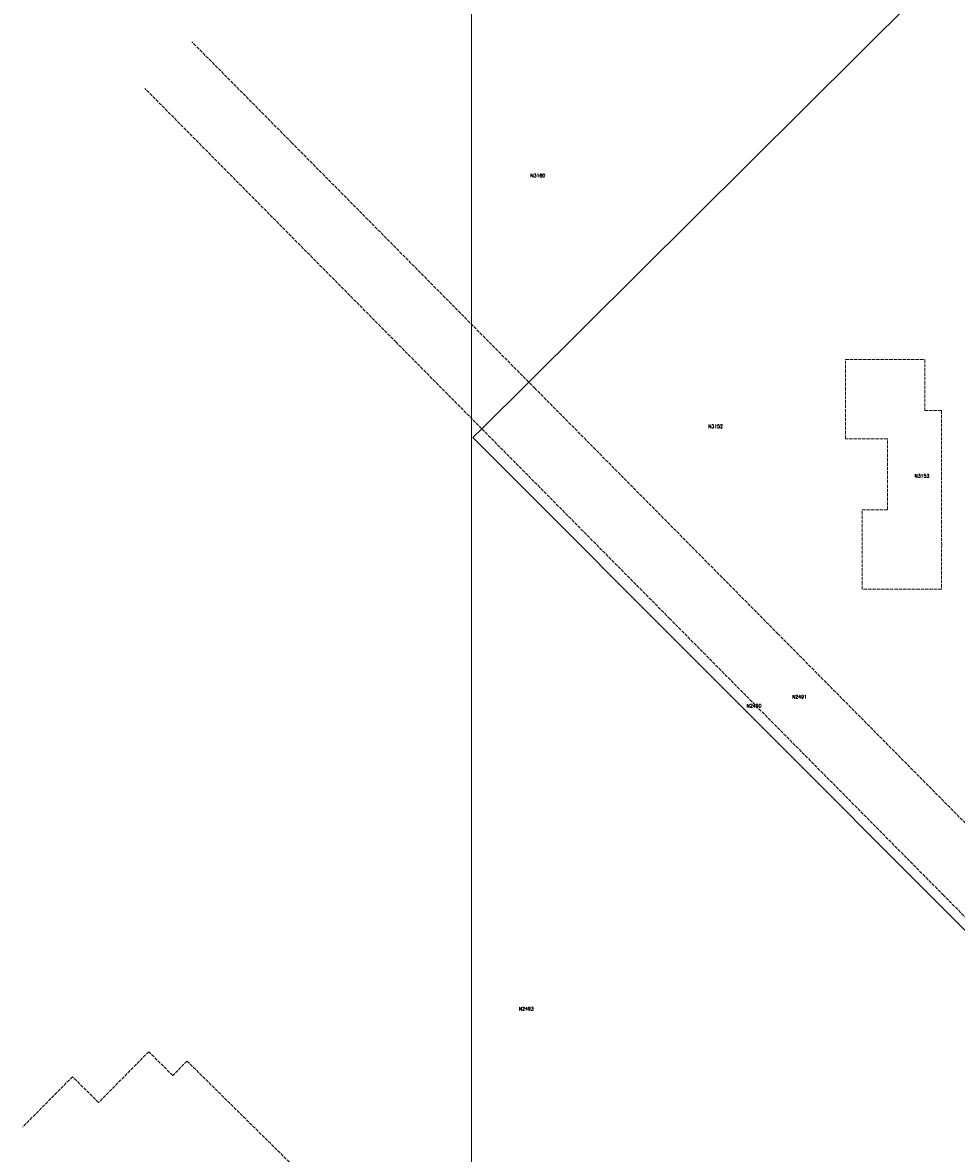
# Model space of a CAD drawing. Header units: metres. Extents: x 106308 to 107308, y 445607 to 446552.
# Tile 2 of 21: x 106308 to 106585, y 445891 to 446226. Entities that reach past the tile are written whole.
import ezdxf
from ezdxf.enums import TextEntityAlignment as Align

# ---------------------------------------------------------------- set-up
doc = ezdxf.new("R2010")
doc.units = ezdxf.units.M
doc.header["$MEASUREMENT"] = 0
doc.linetypes.add('DASH', pattern=[1.3, 1, -0.3])
for name, color, linetype, lineweight in [('Definitief', 62, 'Continuous', 0), ('perceelnummer', 62, 'Continuous', 0), ('Voorlopig', 62, 'DASH', 0)]:
    doc.layers.add(name, color=color, linetype=linetype, lineweight=lineweight)
doc.styles.get("Standard").update_dxf_attribs({"font": 'romans.shx'})

msp = doc.modelspace()

# ---------------------------------------------------------------- linework, layer by layer
at = {"linetype": 'Continuous', "lineweight": 0, "flags": 128}
msp.add_lwpolyline([(107294.765, 445804.217), (106441.121, 445804.217), (106441.121, 446395.971), (107294.765, 446395.971)], close=True, dxfattribs=at)
msp.add_lwpolyline([(107294.765, 445804.217), (106441.121, 445804.217), (106441.121, 446395.971), (107294.765, 446395.971)], close=True, dxfattribs=at)
at = {"layer": 'Definitief'}
for p, q in [((106578.265, 446239.048), (106458.007, 446119.576)), ((106458.007, 446119.576), (106444.103, 446105.763)), ((106444.103, 446105.763), (106441.468, 446103.145)), ((106441.468, 446103.145), (106610.126, 445934.211))]:
    msp.add_line(p, q, dxfattribs=at)
at = {"layer": 'Voorlopig'}
for points in [[(106458.007, 446119.576), (106387.888, 446190.416), (106358.35, 446220.258)], [(106444.103, 446105.763), (106418.793, 446131.333), (106344.408, 446206.482)], [(106629.296, 445946.53), (106603.75, 445972.338), (106531.796, 446045.03), (106459.842, 446117.723), (106458.007, 446119.576)], [(106612.44, 445935.698), (106580.816, 445967.646), (106499.804, 446049.489), (106444.103, 446105.763)], [(106399.505, 445806.944), (106401.072, 445807.262), (106415.955, 445811.574), (106423.804, 445814.364), (106439.874, 445821.269), (106445.353, 445824.02), (106436.219, 445840.225), (106356.882, 445918.569), (106352.666, 445914.299), (106345.55, 445921.326), (106330.707, 445906.294), (106322.967, 445913.937), (106308.22, 445899.003)]]:
    msp.add_lwpolyline(points, dxfattribs=at)
msp.add_lwpolyline([(106551.738, 446102.791), (106551.751, 446126.291), (106575.238, 446126.291), (106575.238, 446111.141), (106580.238, 446111.141), (106580.247, 446071.441), (106580.238, 446058.291), (106556.751, 446058.291), (106556.738, 446081.785), (106564.238, 446081.791), (106564.238, 446102.791)], close=True, dxfattribs=at)

# ---------------------------------------------------------------- texts
at = {"layer": 'perceelnummer', "linetype": 'Continuous', "lineweight": 0}
for s, p in [('N3160', (106458.523, 446181.196)), ('N3152', (106511.115, 446106.966)), ('N3153', (106572.24, 446092.291)), ('N2490', (106522.539, 446024.226)), ('N2491', (106535.984, 446026.909)), ('N2493', (106455.111, 445934.557))]:
    msp.add_text(s, height=1, dxfattribs=at).set_placement(p, align=Align.TOP_LEFT)

doc.saveas('drawing.dxf')
